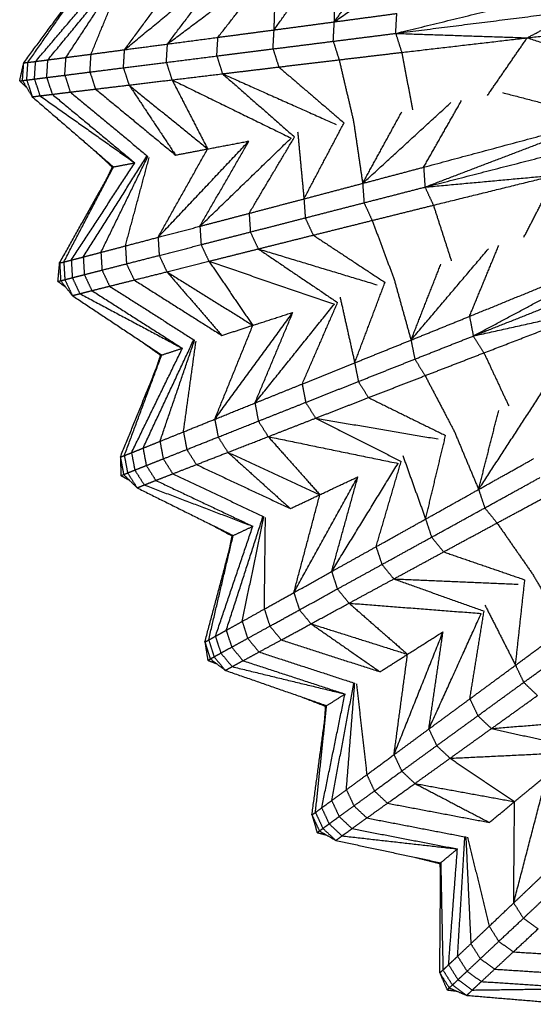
# Model space of a CAD drawing. Header units: millimetres. Extents: x 0 to 20, y 0 to 45.7.
# Tile 1 of 77: x 0.1 to 2.2, y 2 to 6. Entities that reach past the tile are written whole.
import ezdxf

# ---------------------------------------------------------------- set-up
doc = ezdxf.new("R2010")
doc.units = ezdxf.units.MM
doc.header["$MEASUREMENT"] = 0
doc.layers.add('Make2D$visible$lines', color=7, linetype='Continuous', true_color=0x000000)

msp = doc.modelspace()

# ---------------------------------------------------------------- linework, layer by layer
at = {"layer": 'Make2D$visible$lines'}
for points in [[(1.3393, 6.0399), (1.5391, 6.1813), (1.7389, 6.3226)], [(1.093, 6.007), (1.1939, 6.1509), (1.2948, 6.2947)], [(1.093, 6.007), (1.0975, 6.1448), (1.1019, 6.2826)], [(1.3341, 6.2972), (1.3367, 6.1685), (1.3393, 6.0399)], [(1.3393, 6.0399), (1.4369, 6.1748), (1.5345, 6.3098)], [(0.1175, 5.8781), (0.2714, 6.059), (0.4252, 6.24)], [(0.1677, 5.8846), (0.3227, 6.0725), (0.4776, 6.2604)], [(0.2417, 5.8943), (0.3616, 6.0768), (0.4815, 6.2594)], [(0.3445, 5.9079), (0.4154, 6.0811), (0.4863, 6.2542)], [(0.4814, 5.9261), (0.6904, 6.0979), (0.8994, 6.2698)], [(0.4814, 5.9261), (0.6045, 6.0925), (0.7276, 6.259)], [(0.6569, 5.9493), (0.7781, 6.1096), (0.8994, 6.2698)], [(0.6569, 5.9493), (0.8645, 6.1048), (1.0721, 6.2603)], [(0.8632, 5.9766), (0.9749, 6.1198), (1.0867, 6.2631)], [(0.0689, 5.8724), (0.2027, 6.0534), (0.3366, 6.2344)], [(0.0862, 5.8743), (0.2114, 6.0543), (0.3366, 6.2344)], [(1.5903, 5.9928), (1.97, 6.0853), (2.3498, 6.1778)], [(1.5903, 5.9928), (1.9664, 6.0403), (2.3425, 6.0878)], [(2.1283, 5.9747), (2.2354, 6.0312), (2.3425, 6.0878)], [(1.093, 6.007), (1.2162, 6.0234), (1.3393, 6.0399)], [(1.3349, 5.9605), (1.3371, 6.0002), (1.3393, 6.0399)], [(1.3393, 6.0399), (1.4671, 6.057), (1.5949, 6.0742)], [(1.5903, 5.9928), (1.5926, 6.0335), (1.5949, 6.0742)], [(0.8632, 5.9766), (0.9781, 5.9918), (1.093, 6.007)], [(1.0886, 5.9294), (1.0908, 5.9682), (1.093, 6.007)], [(2.1283, 5.9747), (2.3638, 6.0014), (2.5993, 6.0282)], [(0.6569, 5.9493), (0.76, 5.9629), (0.8632, 5.9766)], [(0.8587, 5.9004), (0.8609, 5.9385), (0.8632, 5.9766)], [(1.0886, 5.9294), (1.2118, 5.945), (1.3349, 5.9605)], [(1.3349, 5.9605), (1.4626, 5.9767), (1.5903, 5.9928)], [(1.3349, 5.9605), (1.3469, 5.9226), (1.3589, 5.8848)], [(1.5903, 5.9928), (1.6026, 5.9539), (1.615, 5.9151)], [(1.5903, 5.9928), (1.8593, 5.9837), (2.1283, 5.9747)], [(1.615, 5.9151), (1.8717, 5.9449), (2.1283, 5.9747)], [(1.9656, 5.7387), (2.047, 5.8567), (2.1283, 5.9747)], [(2.1283, 5.9747), (2.3268, 5.9101), (2.5253, 5.8455)], [(0.3445, 5.9079), (0.413, 5.917), (0.4814, 5.9261)], [(0.4767, 5.8521), (0.4791, 5.8891), (0.4814, 5.9261)], [(0.4814, 5.9261), (0.5691, 5.9377), (0.6569, 5.9493)], [(0.6523, 5.8743), (0.6546, 5.9118), (0.6569, 5.9493)], [(0.8587, 5.9004), (0.9737, 5.9149), (1.0886, 5.9294)], [(1.0886, 5.9294), (1.1004, 5.8924), (1.1122, 5.8553)], [(0.0862, 5.8743), (0.1019, 5.8762), (0.1175, 5.8781)], [(0.1128, 5.8061), (0.1152, 5.8421), (0.1175, 5.8781)], [(0.1175, 5.8781), (0.1426, 5.8813), (0.1677, 5.8846)], [(0.163, 5.8125), (0.1654, 5.8485), (0.1677, 5.8846)], [(0.1677, 5.8846), (0.2047, 5.8894), (0.2417, 5.8943)], [(0.237, 5.8218), (0.2394, 5.8581), (0.2417, 5.8943)], [(0.2417, 5.8943), (0.2931, 5.9011), (0.3445, 5.9079)], [(0.3398, 5.8348), (0.3421, 5.8714), (0.3445, 5.9079)], [(0.6523, 5.8743), (0.7555, 5.8873), (0.8587, 5.9004)], [(0.8587, 5.9004), (0.8703, 5.864), (0.882, 5.8277)], [(1.1122, 5.8553), (1.2355, 5.8701), (1.3589, 5.8848)], [(1.3589, 5.8848), (1.487, 5.8999), (1.615, 5.9151)], [(1.3589, 5.8848), (1.3884, 5.7595), (1.4178, 5.6342)], [(1.615, 5.9151), (1.6372, 5.7977), (1.6594, 5.6803)], [(0.0524, 5.7985), (0.0606, 5.8354), (0.0689, 5.8724)], [(0.064, 5.8), (0.0664, 5.8362), (0.0689, 5.8724)], [(0.0689, 5.8724), (0.0775, 5.8733), (0.0862, 5.8743)], [(0.0814, 5.8022), (0.0838, 5.8382), (0.0862, 5.8743)], [(0.3398, 5.8348), (0.4082, 5.8435), (0.4767, 5.8521)], [(0.4767, 5.8521), (0.5645, 5.8632), (0.6523, 5.8743)], [(0.4767, 5.8521), (0.4882, 5.8169), (0.4997, 5.7816)], [(0.6523, 5.8743), (0.6638, 5.8385), (0.6754, 5.8028)], [(0.882, 5.8277), (0.9971, 5.8415), (1.1122, 5.8553)], [(1.1122, 5.8553), (1.2457, 5.7411), (1.3791, 5.6269)], [(0.0524, 5.7985), (0.0582, 5.7992), (0.064, 5.8)], [(0.0524, 5.7985), (0.0666, 5.7853), (0.0807, 5.7722)], [(0.064, 5.8), (0.0727, 5.8011), (0.0814, 5.8022)], [(0.064, 5.8), (0.084, 5.7667), (0.1039, 5.7335)], [(0.0814, 5.8022), (0.0971, 5.8042), (0.1128, 5.8061)], [(0.0814, 5.8022), (0.0927, 5.7678), (0.1039, 5.7335)], [(0.1128, 5.8061), (0.1379, 5.8093), (0.163, 5.8125)], [(0.1128, 5.8061), (0.124, 5.7719), (0.1353, 5.7376)], [(0.163, 5.8125), (0.2, 5.8172), (0.237, 5.8218)], [(0.163, 5.8125), (0.1743, 5.7782), (0.1855, 5.7438)], [(0.237, 5.8218), (0.2884, 5.8283), (0.3398, 5.8348)], [(0.237, 5.8218), (0.2483, 5.7873), (0.2596, 5.7528)], [(0.3398, 5.8348), (0.3512, 5.8), (0.3625, 5.7652)], [(0.4997, 5.7816), (0.5875, 5.7922), (0.6754, 5.8028)], [(0.6754, 5.8028), (0.7787, 5.8152), (0.882, 5.8277)], [(0.6754, 5.8028), (0.919, 5.6838), (1.1626, 5.5648)], [(0.6754, 5.8028), (0.7482, 5.6616), (0.821, 5.5204)], [(0.882, 5.8277), (1.1142, 5.7242), (1.3465, 5.6206)], [(0.882, 5.8277), (1.0293, 5.6986), (1.1767, 5.5694)], [(0.2596, 5.7528), (0.3111, 5.759), (0.3625, 5.7652)], [(0.3625, 5.7652), (0.4311, 5.7734), (0.4997, 5.7816)], [(0.3625, 5.7652), (0.5262, 5.6303), (0.6899, 5.4954)], [(0.4997, 5.7816), (0.6603, 5.651), (0.821, 5.5204)], [(0.4997, 5.7816), (0.5948, 5.6385), (0.6899, 5.4954)], [(0.1039, 5.7335), (0.1196, 5.7356), (0.1353, 5.7376)], [(0.1039, 5.7335), (0.27, 5.5902), (0.436, 5.447)], [(0.1353, 5.7376), (0.1604, 5.7407), (0.1855, 5.7438)], [(0.1353, 5.7376), (0.3293, 5.6006), (0.5233, 5.4636)], [(0.1855, 5.7438), (0.2226, 5.7483), (0.2596, 5.7528)], [(0.1855, 5.7438), (0.3544, 5.6037), (0.5233, 5.4636)], [(0.2596, 5.7528), (0.4181, 5.6214), (0.5767, 5.4899)], [(1.7046, 5.4458), (1.7822, 5.5822), (1.8598, 5.7186)], [(2.0276, 5.7506), (2.2341, 5.6969), (2.4405, 5.6432)], [(1.4552, 5.3796), (1.6358, 5.5449), (1.8163, 5.7103)], [(1.4552, 5.3796), (1.5351, 5.5257), (1.615, 5.6719)], [(1.7046, 5.4458), (2.0725, 5.5445), (2.4405, 5.6432)], [(1.7101, 5.3644), (2.0753, 5.5038), (2.4405, 5.6432)], [(1.2151, 5.3162), (1.2971, 5.4715), (1.3791, 5.6269)], [(1.4178, 5.6342), (1.4365, 5.5069), (1.4552, 5.3796)], [(0.7896, 5.2043), (0.9761, 5.3845), (1.1626, 5.5648)], [(0.9908, 5.2571), (1.0838, 5.4133), (1.1767, 5.5694)], [(1.1893, 5.5907), (1.2022, 5.4534), (1.2151, 5.3162)], [(0.356, 5.516), (0.3936, 5.481), (0.4312, 5.446)], [(0.6184, 5.1592), (0.8042, 5.3559), (0.99, 5.5526)], [(0.6184, 5.1592), (0.7197, 5.3398), (0.821, 5.5204)], [(0.6899, 5.4954), (0.7554, 5.5079), (0.821, 5.5204)], [(0.7896, 5.2043), (0.8898, 5.3784), (0.99, 5.5526)], [(0.821, 5.5204), (0.9055, 5.5365), (0.99, 5.5526)], [(1.7101, 5.3644), (2.0773, 5.4586), (2.4445, 5.5529)], [(0.3124, 5.0787), (0.4425, 5.2846), (0.5727, 5.4904)], [(0.3846, 5.0976), (0.4806, 5.2938), (0.5767, 5.4899)], [(0.4849, 5.124), (0.5335, 5.3047), (0.5821, 5.4854)], [(0.2158, 5.0542), (0.3259, 5.2506), (0.436, 5.447)], [(0.2328, 5.0583), (0.3344, 5.2526), (0.436, 5.447)], [(0.2634, 5.066), (0.3933, 5.2648), (0.5233, 5.4636)], [(0.407, 5.3951), (0.4191, 5.4206), (0.4312, 5.446)], [(0.4312, 5.446), (0.4336, 5.4465), (0.436, 5.447)], [(0.436, 5.447), (0.4797, 5.4553), (0.5233, 5.4636)], [(1.4552, 5.3796), (1.5799, 5.4127), (1.7046, 5.4458)], [(1.7046, 5.4458), (1.7073, 5.4051), (1.7101, 5.3644)], [(1.7101, 5.3644), (1.9782, 5.3891), (2.2462, 5.4138)], [(1.7445, 5.2904), (1.9953, 5.3521), (2.2462, 5.4138)], [(2.1144, 5.1594), (2.1803, 5.2866), (2.2462, 5.4138)], [(1.2151, 5.3162), (1.3351, 5.3479), (1.4552, 5.3796)], [(1.4552, 5.3796), (1.458, 5.34), (1.4608, 5.3004)], [(1.4608, 5.3004), (1.5855, 5.3324), (1.7101, 5.3644)], [(1.7101, 5.3644), (1.7273, 5.3274), (1.7445, 5.2904)], [(0.9908, 5.2571), (1.1029, 5.2867), (1.2151, 5.3162)], [(1.2151, 5.3162), (1.2177, 5.2774), (1.2204, 5.2386)], [(1.2204, 5.2386), (1.3406, 5.2695), (1.4608, 5.3004)], [(1.4608, 5.3004), (1.4775, 5.2643), (1.4941, 5.2282)], [(1.4941, 5.2282), (1.6193, 5.2593), (1.7445, 5.2904)], [(1.7445, 5.2904), (1.7812, 5.1767), (1.8179, 5.063)], [(0.7896, 5.2043), (0.8902, 5.2307), (0.9908, 5.2571)], [(0.9908, 5.2571), (0.9934, 5.2191), (0.9959, 5.181)], [(0.9959, 5.181), (1.1082, 5.2098), (1.2204, 5.2386)], [(1.2204, 5.2386), (1.2367, 5.2034), (1.2531, 5.1681)], [(0.6184, 5.1592), (0.704, 5.1817), (0.7896, 5.2043)], [(0.7896, 5.2043), (0.792, 5.1667), (0.7944, 5.1292)], [(1.2531, 5.1681), (1.3736, 5.1981), (1.4941, 5.2282)], [(1.4941, 5.2282), (1.5391, 5.1076), (1.584, 4.9871)], [(0.4849, 5.124), (0.5516, 5.1416), (0.6184, 5.1592)], [(0.6184, 5.1592), (0.6207, 5.1222), (0.623, 5.0852)], [(0.7944, 5.1292), (0.8952, 5.1551), (0.9959, 5.181)], [(0.9959, 5.181), (1.012, 5.1464), (1.0281, 5.1118)], [(1.0281, 5.1118), (1.1406, 5.1399), (1.2531, 5.1681)], [(1.2531, 5.1681), (1.3998, 5.0715), (1.5466, 4.9749)], [(0.3846, 5.0976), (0.4347, 5.1108), (0.4849, 5.124)], [(0.4849, 5.124), (0.4871, 5.0875), (0.4893, 5.0509)], [(0.623, 5.0852), (0.7087, 5.1072), (0.7944, 5.1292)], [(0.7944, 5.1292), (0.8103, 5.0952), (0.8263, 5.0612)], [(0.8263, 5.0612), (0.9272, 5.0865), (1.0281, 5.1118)], [(1.0281, 5.1118), (1.2715, 5.0382), (1.515, 4.9646)], [(1.0281, 5.1118), (1.1905, 5.0022), (1.3529, 4.8925)], [(1.653, 4.7391), (1.8114, 4.9258), (1.9698, 5.1124)], [(1.8921, 4.836), (1.952, 4.981), (2.0119, 5.1261)], [(1.8921, 4.836), (2.2448, 4.98), (2.5975, 5.1241)], [(1.9078, 4.7559), (2.2527, 4.94), (2.5975, 5.1241)], [(0.2634, 5.066), (0.2879, 5.0724), (0.3124, 5.0787)], [(0.3124, 5.0787), (0.3485, 5.0882), (0.3846, 5.0976)], [(0.3124, 5.0787), (0.3146, 5.0427), (0.3168, 5.0066)], [(0.3846, 5.0976), (0.3868, 5.0614), (0.389, 5.0251)], [(0.4893, 5.0509), (0.5561, 5.0681), (0.623, 5.0852)], [(0.623, 5.0852), (0.6388, 5.0517), (0.6546, 5.0182)], [(0.2087, 4.9789), (0.2123, 5.0166), (0.2158, 5.0542)], [(0.2158, 5.0542), (0.2243, 5.0562), (0.2328, 5.0583)], [(0.2158, 5.0542), (0.2179, 5.018), (0.2201, 4.9818)], [(0.2328, 5.0583), (0.2481, 5.0621), (0.2634, 5.066)], [(0.2328, 5.0583), (0.2349, 5.0222), (0.2371, 4.9861)], [(0.2634, 5.066), (0.2656, 5.03), (0.2677, 4.994)], [(0.389, 5.0251), (0.4391, 5.038), (0.4893, 5.0509)], [(0.4893, 5.0509), (0.505, 5.0178), (0.5206, 4.9847)], [(0.6546, 5.0182), (0.7404, 5.0397), (0.8263, 5.0612)], [(0.8263, 5.0612), (1.0829, 4.9737), (1.3395, 4.8862)], [(0.8263, 5.0612), (0.9162, 4.9302), (1.0061, 4.7993)], [(1.653, 4.7391), (1.714, 4.8941), (1.7749, 5.0491)], [(1.9078, 4.7559), (2.2603, 4.8955), (2.6128, 5.035)], [(0.2371, 4.9861), (0.2524, 4.9901), (0.2677, 4.994)], [(0.2677, 4.994), (0.2923, 5.0003), (0.3168, 5.0066)], [(0.2677, 4.994), (0.2832, 4.9614), (0.2986, 4.9288)], [(0.3168, 5.0066), (0.3529, 5.0159), (0.389, 5.0251)], [(0.3168, 5.0066), (0.3322, 4.974), (0.3477, 4.9413)], [(0.389, 5.0251), (0.4045, 4.9923), (0.42, 4.9595)], [(0.5206, 4.9847), (0.5876, 5.0014), (0.6546, 5.0182)], [(0.6546, 5.0182), (0.8303, 4.9087), (1.0061, 4.7993)], [(0.6546, 5.0182), (0.7669, 4.8881), (0.8792, 4.7581)], [(0.2087, 4.9789), (0.2144, 4.9803), (0.2201, 4.9818)], [(0.2087, 4.9789), (0.2244, 4.9676), (0.2401, 4.9563)], [(0.2201, 4.9818), (0.2286, 4.984), (0.2371, 4.9861)], [(0.2201, 4.9818), (0.244, 4.9513), (0.268, 4.9209)], [(0.2371, 4.9861), (0.2525, 4.9535), (0.268, 4.9209)], [(0.3477, 4.9413), (0.3839, 4.9504), (0.42, 4.9595)], [(0.42, 4.9595), (0.4703, 4.9721), (0.5206, 4.9847)], [(0.42, 4.9595), (0.5938, 4.849), (0.7676, 4.7384)], [(0.5206, 4.9847), (0.6999, 4.8714), (0.8792, 4.7581)], [(1.4227, 4.6461), (1.4846, 4.8105), (1.5466, 4.9749)], [(1.584, 4.9871), (1.6185, 4.8631), (1.653, 4.7391)], [(0.268, 4.9209), (0.2833, 4.9249), (0.2986, 4.9288)], [(0.268, 4.9209), (0.4507, 4.7995), (0.6334, 4.6782)], [(0.2986, 4.9288), (0.3231, 4.9351), (0.3477, 4.9413)], [(0.2986, 4.9288), (0.5083, 4.8172), (0.7179, 4.7056)], [(0.3477, 4.9413), (0.5328, 4.8235), (0.7179, 4.7056)], [(1.3628, 4.9152), (1.3927, 4.7806), (1.4227, 4.6461)], [(1.0146, 4.4817), (1.177, 4.6839), (1.3395, 4.8862)], [(1.2076, 4.5594), (1.2803, 4.726), (1.3529, 4.8925)], [(1.9078, 4.7559), (2.1706, 4.8141), (2.4335, 4.8722)], [(1.9512, 4.6868), (2.1923, 4.7795), (2.4335, 4.8722)], [(0.8504, 4.4156), (1.0101, 4.634), (1.1697, 4.8524)], [(1.0061, 4.7993), (1.0879, 4.8259), (1.1697, 4.8524)], [(1.0146, 4.4817), (1.0922, 4.6671), (1.1697, 4.8524)], [(1.653, 4.7391), (1.7726, 4.7875), (1.8921, 4.836)], [(1.8921, 4.836), (1.9, 4.796), (1.9078, 4.7559)], [(0.8504, 4.4156), (0.9283, 4.6074), (1.0061, 4.7993)], [(0.8792, 4.7581), (0.9427, 4.7787), (1.0061, 4.7993)], [(1.6685, 4.6612), (1.7882, 4.7086), (1.9078, 4.7559)], [(1.9078, 4.7559), (1.9295, 4.7214), (1.9512, 4.6868)], [(0.5454, 4.7366), (0.5871, 4.7067), (0.6288, 4.6767)], [(0.5569, 4.2973), (0.6602, 4.5179), (0.7636, 4.7384)], [(0.6262, 4.3252), (0.6969, 4.5318), (0.7676, 4.7384)], [(0.7223, 4.3639), (0.7479, 4.5493), (0.7736, 4.7346)], [(1.4227, 4.6461), (1.5379, 4.6926), (1.653, 4.7391)], [(1.653, 4.7391), (1.6608, 4.7001), (1.6685, 4.6612)], [(0.4642, 4.261), (0.5488, 4.4696), (0.6334, 4.6782)], [(0.4805, 4.2671), (0.557, 4.4726), (0.6334, 4.6782)], [(0.5099, 4.2786), (0.6139, 4.4921), (0.7179, 4.7056)], [(0.6111, 4.6231), (0.6199, 4.6499), (0.6288, 4.6767)], [(0.6288, 4.6767), (0.6311, 4.6774), (0.6334, 4.6782)], [(0.6334, 4.6782), (0.6757, 4.6919), (0.7179, 4.7056)], [(1.7106, 4.5938), (1.8309, 4.6403), (1.9512, 4.6868)], [(1.9512, 4.6868), (2.0018, 4.5787), (2.0525, 4.4705)], [(1.2076, 4.5594), (1.3151, 4.6027), (1.4227, 4.6461)], [(1.4227, 4.6461), (1.4302, 4.6079), (1.4377, 4.5698)], [(1.4377, 4.5698), (1.5531, 4.6155), (1.6685, 4.6612)], [(1.6685, 4.6612), (1.6895, 4.6275), (1.7106, 4.5938)], [(1.479, 4.5039), (1.5948, 4.5488), (1.7106, 4.5938)], [(1.7106, 4.5938), (1.7703, 4.4798), (1.83, 4.3658)], [(1.0146, 4.4817), (1.1111, 4.5205), (1.2076, 4.5594)], [(1.2076, 4.5594), (1.2149, 4.5219), (1.2222, 4.4845)], [(1.2222, 4.4845), (1.33, 4.5271), (1.4377, 4.5698)], [(1.4377, 4.5698), (1.4584, 4.5369), (1.479, 4.5039)], [(1.9295, 4.1285), (2.0633, 4.3335), (2.197, 4.5385)], [(0.8504, 4.4156), (0.9325, 4.4486), (1.0146, 4.4817)], [(1.0146, 4.4817), (1.0217, 4.4448), (1.0288, 4.4079)], [(1.0288, 4.4079), (1.1255, 4.4462), (1.2222, 4.4845)], [(1.2222, 4.4845), (1.2425, 4.4522), (1.2628, 4.4199)], [(1.2628, 4.4199), (1.3709, 4.4619), (1.479, 4.5039)], [(1.479, 4.5039), (1.6367, 4.4265), (1.7944, 4.349)], [(1.9295, 4.1285), (1.9706, 4.2899), (2.0116, 4.4513)], [(0.7223, 4.3639), (0.7864, 4.3897), (0.8504, 4.4156)], [(0.8504, 4.4156), (0.8573, 4.3791), (0.8642, 4.3427)], [(0.8642, 4.3427), (0.9465, 4.3753), (1.0288, 4.4079)], [(1.0288, 4.4079), (1.0489, 4.3761), (1.0689, 4.3444)], [(1.0689, 4.3444), (1.1659, 4.3821), (1.2628, 4.4199)], [(1.2628, 4.4199), (1.5136, 4.3774), (1.7643, 4.3349)], [(1.2628, 4.4199), (1.4377, 4.3315), (1.6126, 4.2431)], [(0.6262, 4.3252), (0.6742, 4.3445), (0.7223, 4.3639)], [(0.7223, 4.3639), (0.7291, 4.3279), (0.7359, 4.2919)], [(1.7127, 4.0073), (1.7535, 4.1781), (1.7944, 4.349)], [(1.83, 4.3658), (1.8798, 4.2471), (1.9295, 4.1285)], [(0.5569, 4.2973), (0.5915, 4.3113), (0.6262, 4.3252)], [(0.6262, 4.3252), (0.6329, 4.2895), (0.6396, 4.2538)], [(0.7359, 4.2919), (0.8001, 4.3173), (0.8642, 4.3427)], [(0.8642, 4.3427), (0.8841, 4.3115), (0.904, 4.2802)], [(0.904, 4.2802), (0.9865, 4.3123), (1.0689, 4.3444)], [(1.0689, 4.3444), (1.3345, 4.2897), (1.6, 4.235)], [(1.0689, 4.3444), (1.1746, 4.2257), (1.2802, 4.1071)], [(0.4642, 4.261), (0.4723, 4.264), (0.4805, 4.2671)], [(0.4805, 4.2671), (0.4952, 4.2728), (0.5099, 4.2786)], [(0.4805, 4.2671), (0.4871, 4.2316), (0.4938, 4.1961)], [(0.5099, 4.2786), (0.5334, 4.288), (0.5569, 4.2973)], [(0.5099, 4.2786), (0.5166, 4.2432), (0.5232, 4.2077)], [(0.5569, 4.2973), (0.5636, 4.2619), (0.5703, 4.2264)], [(0.6396, 4.2538), (0.6878, 4.2729), (0.7359, 4.2919)], [(0.7359, 4.2919), (0.7556, 4.261), (0.7753, 4.2302)], [(0.7753, 4.2302), (0.8396, 4.2552), (0.904, 4.2802)], [(0.904, 4.2802), (1.0921, 4.1936), (1.2802, 4.1071)], [(0.904, 4.2802), (1.0317, 4.1652), (1.1595, 4.0503)], [(1.6195, 4.2667), (1.6661, 4.137), (1.7127, 4.0073)], [(0.4642, 4.261), (0.4708, 4.2253), (0.4775, 4.1896)], [(0.4642, 4.261), (0.4654, 4.2231), (0.4666, 4.1853)], [(0.5232, 4.2077), (0.5468, 4.217), (0.5703, 4.2264)], [(0.5703, 4.2264), (0.6049, 4.2401), (0.6396, 4.2538)], [(0.5703, 4.2264), (0.5897, 4.1959), (0.6091, 4.1655)], [(0.6396, 4.2538), (0.6591, 4.2232), (0.6786, 4.1926)], [(0.6786, 4.1926), (0.727, 4.2114), (0.7753, 4.2302)], [(0.7753, 4.2302), (0.9674, 4.1402), (1.1595, 4.0503)], [(1.3284, 3.793), (1.4642, 4.014), (1.6, 4.235)], [(1.5101, 3.8943), (1.5613, 4.0687), (1.6126, 4.2431)], [(1.9295, 4.1285), (2.0421, 4.1915), (2.1546, 4.2545)], [(0.4666, 4.1853), (0.472, 4.1875), (0.4775, 4.1896)], [(0.4775, 4.1896), (0.4856, 4.1928), (0.4938, 4.1961)], [(0.4775, 4.1896), (0.5051, 4.1624), (0.5327, 4.1352)], [(0.4938, 4.1961), (0.5085, 4.2019), (0.5232, 4.2077)], [(0.4938, 4.1961), (0.5132, 4.1656), (0.5327, 4.1352)], [(0.5232, 4.2077), (0.5426, 4.1773), (0.562, 4.1469)], [(0.6091, 4.1655), (0.6439, 4.179), (0.6786, 4.1926)], [(0.6786, 4.1926), (0.8649, 4.1047), (1.0512, 4.0168)], [(0.4666, 4.1853), (0.4836, 4.1761), (0.5006, 4.1668)], [(0.5327, 4.1352), (0.5474, 4.1411), (0.562, 4.1469)], [(0.562, 4.1469), (0.5856, 4.1562), (0.6091, 4.1655)], [(0.562, 4.1469), (0.784, 4.0625), (1.006, 3.978)], [(0.6091, 4.1655), (0.8076, 4.0717), (1.006, 3.978)], [(1.1738, 3.7068), (1.3048, 3.9436), (1.4358, 4.1803)], [(1.2802, 4.1071), (1.358, 4.1437), (1.4358, 4.1803)], [(1.3284, 3.793), (1.3821, 3.9867), (1.4358, 4.1803)], [(1.9547, 4.0531), (2.0674, 4.1151), (2.1802, 4.1771)], [(0.5327, 4.1352), (0.7292, 4.0377), (0.9256, 3.9402)], [(1.1595, 4.0503), (1.2198, 4.0787), (1.2802, 4.1071)], [(1.1738, 3.7068), (1.227, 3.907), (1.2802, 4.1071)], [(1.7127, 4.0073), (1.8211, 4.0679), (1.9295, 4.1285)], [(1.9295, 4.1285), (1.9421, 4.0908), (1.9547, 4.0531)], [(2.0048, 3.9915), (2.1184, 4.0527), (2.2319, 4.1139)], [(1.7372, 3.9335), (1.8459, 3.9933), (1.9547, 4.0531)], [(1.9547, 4.0531), (1.9798, 4.0223), (2.0048, 3.9915)], [(0.831, 3.9872), (0.8761, 3.9627), (0.9212, 3.9381)], [(0.8974, 3.5528), (0.9723, 3.7845), (1.0472, 4.0163)], [(0.9626, 3.5891), (1.0069, 3.8029), (1.0512, 4.0168)], [(1.0532, 3.6396), (1.0554, 3.8267), (1.0576, 4.0137)], [(1.5101, 3.8943), (1.6114, 3.9508), (1.7127, 4.0073)], [(1.7127, 4.0073), (1.7249, 3.9704), (1.7372, 3.9335)], [(1.7863, 3.8733), (1.8956, 3.9324), (2.0048, 3.9915)], [(2.0048, 3.9915), (2.0784, 3.8859), (2.1519, 3.7802)], [(0.8531, 3.5283), (0.9296, 3.7532), (1.006, 3.978)], [(0.9256, 3.9402), (0.9658, 3.9591), (1.006, 3.978)], [(0.81, 3.5051), (0.8678, 3.7226), (0.9256, 3.9402)], [(0.8254, 3.5132), (0.8755, 3.7267), (0.9256, 3.9402)], [(0.9104, 3.8828), (0.9158, 3.9105), (0.9212, 3.9381)], [(0.9212, 3.9381), (0.9234, 3.9392), (0.9256, 3.9402)], [(1.5341, 3.8218), (1.6356, 3.8777), (1.7372, 3.9335)], [(1.7372, 3.9335), (1.7617, 3.9034), (1.7863, 3.8733)], [(1.3284, 3.793), (1.4193, 3.8437), (1.5101, 3.8943)], [(1.5101, 3.8943), (1.5221, 3.8581), (1.5341, 3.8218)], [(1.5825, 3.7628), (1.6844, 3.818), (1.7863, 3.8733)], [(1.7863, 3.8733), (1.9525, 3.8162), (2.1186, 3.7591)], [(1.1738, 3.7068), (1.2511, 3.7499), (1.3284, 3.793)], [(1.3284, 3.793), (1.34, 3.7573), (1.3517, 3.7216)], [(1.3517, 3.7216), (1.4429, 3.7717), (1.5341, 3.8218)], [(1.5341, 3.8218), (1.5583, 3.7923), (1.5825, 3.7628)], [(1.3995, 3.6636), (1.491, 3.7132), (1.5825, 3.7628)], [(1.5825, 3.7628), (1.8365, 3.7521), (2.0906, 3.7413)], [(1.5825, 3.7628), (1.767, 3.697), (1.9516, 3.6312)], [(2.0804, 3.4099), (2.0995, 3.5845), (2.1186, 3.7591)], [(2.1519, 3.7802), (2.2161, 3.6688), (2.2804, 3.5573)], [(1.0532, 3.6396), (1.1135, 3.6732), (1.1738, 3.7068)], [(1.1738, 3.7068), (1.1852, 3.6716), (1.1967, 3.6363)], [(1.1967, 3.6363), (1.2742, 3.679), (1.3517, 3.7216)], [(1.3517, 3.7216), (1.3756, 3.6926), (1.3995, 3.6636)], [(1.2439, 3.5793), (1.3217, 3.6214), (1.3995, 3.6636)], [(1.3995, 3.6636), (1.6698, 3.6427), (1.9401, 3.6217)], [(1.3995, 3.6636), (1.5192, 3.5591), (1.6388, 3.4547)], [(0.9626, 3.5891), (1.0079, 3.6143), (1.0532, 3.6396)], [(1.0532, 3.6396), (1.0644, 3.6047), (1.0757, 3.5699)], [(1.0757, 3.5699), (1.1362, 3.6031), (1.1967, 3.6363)], [(1.1967, 3.6363), (1.2203, 3.6078), (1.2439, 3.5793)], [(1.8937, 3.2724), (1.9226, 3.4518), (1.9516, 3.6312)], [(1.9555, 3.6556), (2.018, 3.5327), (2.0804, 3.4099)], [(0.8974, 3.5528), (0.93, 3.5709), (0.9626, 3.5891)], [(0.9626, 3.5891), (0.9738, 3.5545), (0.9849, 3.52)], [(1.726, 3.1492), (1.8331, 3.3854), (1.9401, 3.6217)], [(0.8531, 3.5283), (0.8753, 3.5405), (0.8974, 3.5528)], [(0.8974, 3.5528), (0.9085, 3.5184), (0.9196, 3.484)], [(0.9849, 3.52), (1.0303, 3.5449), (1.0757, 3.5699)], [(1.0757, 3.5699), (1.0991, 3.5417), (1.1225, 3.5135)], [(1.1225, 3.5135), (1.1832, 3.5464), (1.2439, 3.5793)], [(1.2439, 3.5793), (1.4414, 3.517), (1.6388, 3.4547)], [(1.2439, 3.5793), (1.3851, 3.4812), (1.5262, 3.3832)], [(1.5835, 3.0443), (1.6838, 3.2956), (1.7841, 3.5468)], [(1.6388, 3.4547), (1.7115, 3.5007), (1.7841, 3.5468)], [(1.726, 3.1492), (1.7551, 3.348), (1.7841, 3.5468)], [(2.0804, 3.4099), (2.1804, 3.4836), (2.2804, 3.5573)], [(0.81, 3.5051), (0.8177, 3.5091), (0.8254, 3.5132)], [(0.81, 3.5051), (0.821, 3.4705), (0.8321, 3.4359)], [(0.81, 3.5051), (0.8159, 3.4677), (0.8219, 3.4303)], [(0.8254, 3.5132), (0.8393, 3.5207), (0.8531, 3.5283)], [(0.8254, 3.5132), (0.8364, 3.4788), (0.8475, 3.4444)], [(0.8531, 3.5283), (0.8642, 3.494), (0.8752, 3.4596)], [(0.9196, 3.484), (0.9523, 3.502), (0.9849, 3.52)], [(0.9849, 3.52), (1.0081, 3.492), (1.0313, 3.4641)], [(1.0313, 3.4641), (1.0769, 3.4888), (1.1225, 3.5135)], [(1.1225, 3.5135), (1.3244, 3.4483), (1.5262, 3.3832)], [(0.8752, 3.4596), (0.8974, 3.4718), (0.9196, 3.484)], [(0.9196, 3.484), (0.9427, 3.4563), (0.9658, 3.4285)], [(0.9658, 3.4285), (0.9986, 3.4463), (1.0313, 3.4641)], [(1.0313, 3.4641), (1.2271, 3.4002), (1.4229, 3.3364)], [(2.114, 3.3397), (2.2144, 3.4127), (2.3148, 3.4856)], [(0.8219, 3.4303), (0.827, 3.4331), (0.8321, 3.4359)], [(0.8219, 3.4303), (0.8399, 3.4233), (0.8579, 3.4162)], [(0.8321, 3.4359), (0.8398, 3.4402), (0.8475, 3.4444)], [(0.8321, 3.4359), (0.8629, 3.4124), (0.8937, 3.3889)], [(0.8475, 3.4444), (0.8614, 3.452), (0.8752, 3.4596)], [(0.8475, 3.4444), (0.8706, 3.4166), (0.8937, 3.3889)], [(0.8752, 3.4596), (0.8983, 3.4319), (0.9214, 3.4042)], [(0.9214, 3.4042), (0.9436, 3.4163), (0.9658, 3.4285)], [(0.9658, 3.4285), (1.1744, 3.3604), (1.383, 3.2923)], [(1.5262, 3.3832), (1.5825, 3.4189), (1.6388, 3.4547)], [(1.5835, 3.0443), (1.6111, 3.2495), (1.6388, 3.4547)], [(0.8937, 3.3889), (0.9075, 3.3965), (0.9214, 3.4042)], [(0.8937, 3.3889), (1.1009, 3.3168), (1.308, 3.2447)], [(0.9214, 3.4042), (1.1522, 3.3482), (1.383, 3.2923)], [(1.8937, 3.2724), (1.987, 3.3411), (2.0804, 3.4099)], [(2.0804, 3.4099), (2.0972, 3.3748), (2.114, 3.3397)], [(1.3286, 2.8568), (1.3738, 3.0961), (1.419, 3.3354)], [(1.3887, 2.9009), (1.4058, 3.1187), (1.4229, 3.3364)], [(1.4297, 3.3342), (1.451, 3.1483), (1.4722, 2.9624)], [(1.9265, 3.2035), (2.0202, 3.2716), (2.114, 3.3397)], [(2.114, 3.3397), (2.1421, 3.3129), (2.1703, 3.2862)], [(1.2082, 3.2794), (1.256, 3.2607), (1.3039, 3.2421)], [(1.2877, 2.8269), (1.3353, 3.0596), (1.383, 3.2923)], [(1.308, 3.2447), (1.3455, 3.2685), (1.383, 3.2923)], [(1.726, 3.1492), (1.8098, 3.2108), (1.8937, 3.2724)], [(1.8937, 3.2724), (1.9101, 3.238), (1.9265, 3.2035)], [(1.9819, 3.151), (2.0761, 3.2186), (2.1703, 3.2862)], [(1.2478, 2.7985), (1.2779, 3.0216), (1.308, 3.2447)], [(1.2621, 2.8085), (1.285, 3.0266), (1.308, 3.2447)], [(1.3, 3.1858), (1.302, 3.2139), (1.3039, 3.2421)], [(1.3039, 3.2421), (1.3059, 3.2434), (1.308, 3.2447)], [(1.7581, 3.0812), (1.8423, 3.1423), (1.9265, 3.2035)], [(1.9265, 3.2035), (1.9542, 3.1772), (1.9819, 3.151)], [(1.9819, 3.151), (2.2353, 3.1722), (2.4887, 3.1934)], [(1.5835, 3.0443), (1.6547, 3.0967), (1.726, 3.1492)], [(1.726, 3.1492), (1.7421, 3.1152), (1.7581, 3.0812)], [(1.8128, 3.0297), (1.8974, 3.0903), (1.9819, 3.151)], [(1.9819, 3.151), (2.1732, 3.1089), (2.3646, 3.0667)], [(1.615, 2.9772), (1.6865, 3.0292), (1.7581, 3.0812)], [(1.7581, 3.0812), (1.7855, 3.0554), (1.8128, 3.0297)], [(1.4722, 2.9624), (1.5278, 3.0033), (1.5835, 3.0443)], [(1.5835, 3.0443), (1.5992, 3.0107), (1.615, 2.9772)], [(1.669, 2.9265), (1.7409, 2.9781), (1.8128, 3.0297)], [(1.8128, 3.0297), (2.0836, 3.0428), (2.3544, 3.0558)], [(1.8128, 3.0297), (1.9446, 2.941), (2.0764, 2.8523)], [(1.3887, 2.9009), (1.4305, 2.9317), (1.4722, 2.9624)], [(1.4722, 2.9624), (1.4878, 2.9292), (1.5033, 2.896)], [(1.5033, 2.896), (1.5591, 2.9366), (1.615, 2.9772)], [(1.615, 2.9772), (1.642, 2.9518), (1.669, 2.9265)], [(2.0729, 2.4382), (2.141, 2.7001), (2.209, 2.962)], [(2.0764, 2.8523), (2.1427, 2.9072), (2.209, 2.962)], [(1.3286, 2.8568), (1.3587, 2.8789), (1.3887, 2.9009)], [(1.3887, 2.9009), (1.4041, 2.8681), (1.4195, 2.8352)], [(1.5568, 2.846), (1.6129, 2.8862), (1.669, 2.9265)], [(1.669, 2.9265), (1.8727, 2.8894), (2.0764, 2.8523)], [(1.669, 2.9265), (1.8213, 2.8469), (1.9737, 2.7673)], [(1.4195, 2.8352), (1.4614, 2.8656), (1.5033, 2.896)], [(1.5033, 2.896), (1.5301, 2.871), (1.5568, 2.846)], [(1.2621, 2.8085), (1.2749, 2.8177), (1.2877, 2.8269)], [(1.2877, 2.8269), (1.3081, 2.8419), (1.3286, 2.8568)], [(1.2877, 2.8269), (1.303, 2.7943), (1.3182, 2.7616)], [(1.3286, 2.8568), (1.3439, 2.8241), (1.3592, 2.7914)], [(1.3592, 2.7914), (1.3894, 2.8133), (1.4195, 2.8352)], [(1.4195, 2.8352), (1.446, 2.8104), (1.4725, 2.7856)], [(1.4725, 2.7856), (1.5147, 2.8158), (1.5568, 2.846)], [(1.5568, 2.846), (1.7652, 2.8067), (1.9737, 2.7673)], [(1.9737, 2.7673), (2.0251, 2.8098), (2.0764, 2.8523)], [(2.0729, 2.4382), (2.0747, 2.6453), (2.0764, 2.8523)], [(1.2478, 2.7985), (1.2549, 2.8035), (1.2621, 2.8085)], [(1.2478, 2.7985), (1.2631, 2.7656), (1.2784, 2.7327)], [(1.2478, 2.7985), (1.2584, 2.7621), (1.269, 2.7258)], [(1.2621, 2.8085), (1.2773, 2.7757), (1.2926, 2.743)], [(1.3182, 2.7616), (1.3387, 2.7765), (1.3592, 2.7914)], [(1.3592, 2.7914), (1.3856, 2.7667), (1.412, 2.742)], [(1.412, 2.742), (1.4423, 2.7638), (1.4725, 2.7856)], [(1.4725, 2.7856), (1.6748, 2.7468), (1.8771, 2.7079)], [(1.2784, 2.7327), (1.2855, 2.7378), (1.2926, 2.743)], [(1.2926, 2.743), (1.3054, 2.7523), (1.3182, 2.7616)], [(1.2926, 2.743), (1.319, 2.7183), (1.3454, 2.6937)], [(1.3182, 2.7616), (1.3446, 2.737), (1.3709, 2.7124)], [(1.3709, 2.7124), (1.3915, 2.7272), (1.412, 2.742)], [(1.412, 2.742), (1.6275, 2.7006), (1.8429, 2.6592)], [(1.269, 2.7258), (1.2737, 2.7292), (1.2784, 2.7327)], [(1.269, 2.7258), (1.2877, 2.7211), (1.3065, 2.7164)], [(1.2784, 2.7327), (1.3119, 2.7132), (1.3454, 2.6937)], [(1.3454, 2.6937), (1.3582, 2.703), (1.3709, 2.7124)], [(1.3709, 2.7124), (1.6069, 2.6858), (1.8429, 2.6592)], [(1.8436, 2.2203), (1.8585, 2.4634), (1.8733, 2.7065)], [(1.8771, 2.7079), (1.8874, 2.4898), (1.8977, 2.2716)], [(1.8841, 2.7066), (1.9285, 2.5248), (1.9729, 2.3431)], [(1.3454, 2.6937), (1.56, 2.6481), (1.7745, 2.6026)], [(1.7745, 2.6026), (1.8087, 2.6309), (1.8429, 2.6592)], [(1.8068, 2.1856), (1.8248, 2.4224), (1.8429, 2.6592)], [(1.6711, 2.6245), (1.7209, 2.612), (1.7707, 2.5994)], [(1.7707, 2.1523), (1.7726, 2.3774), (1.7745, 2.6026)], [(1.7707, 2.5994), (1.7726, 2.601), (1.7745, 2.6026)], [(1.7707, 2.5994), (1.7724, 2.5713), (1.774, 2.5431)], [(1.7745, 2.6026), (1.7791, 2.3833), (1.7836, 2.164)], [(2.0729, 2.4382), (2.1371, 2.4992), (2.2012, 2.5602)], [(2.1126, 2.3756), (2.1771, 2.4362), (2.2416, 2.4968)], [(1.9729, 2.3431), (2.0229, 2.3907), (2.0729, 2.4382)], [(2.0729, 2.4382), (2.0928, 2.4069), (2.1126, 2.3756)], [(2.012, 2.2812), (2.0623, 2.3284), (2.1126, 2.3756)], [(2.1126, 2.3756), (2.1426, 2.3539), (2.1726, 2.3321)], [(1.8977, 2.2716), (1.9353, 2.3074), (1.9729, 2.3431)], [(1.9729, 2.3431), (1.9924, 2.3121), (2.012, 2.2812)], [(2.0714, 2.2382), (2.122, 2.2852), (2.1726, 2.3321)], [(1.8436, 2.2203), (1.8706, 2.246), (1.8977, 2.2716)], [(1.8977, 2.2716), (1.9171, 2.2409), (1.9365, 2.2102)], [(1.9365, 2.2102), (1.9742, 2.2457), (2.012, 2.2812)], [(2.012, 2.2812), (2.0417, 2.2597), (2.0714, 2.2382)], [(1.8068, 2.1856), (1.8252, 2.2029), (1.8436, 2.2203)], [(1.8436, 2.2203), (1.8629, 2.1898), (1.8821, 2.1592)], [(1.9953, 2.1677), (2.0333, 2.203), (2.0714, 2.2382)], [(2.0714, 2.2382), (2.2831, 2.2253), (2.4948, 2.2124)], [(1.7836, 2.164), (1.7952, 2.1748), (1.8068, 2.1856)], [(1.8068, 2.1856), (1.826, 2.1551), (1.8452, 2.1246)], [(1.8821, 2.1592), (1.9093, 2.1847), (1.9365, 2.2102)], [(1.9365, 2.2102), (1.9659, 2.189), (1.9953, 2.1677)], [(1.7707, 2.1523), (1.7772, 2.1582), (1.7836, 2.164)], [(1.7707, 2.1523), (1.7901, 2.1216), (1.8094, 2.0909)], [(1.7707, 2.1523), (1.7858, 2.1176), (1.8008, 2.0829)], [(1.7836, 2.164), (1.8029, 2.1334), (1.8221, 2.1029)], [(1.8452, 2.1246), (1.8637, 2.1419), (1.8821, 2.1592)], [(1.8821, 2.1592), (1.9114, 2.1381), (1.9407, 2.1169)], [(1.9407, 2.1169), (1.968, 2.1423), (1.9953, 2.1677)], [(1.9953, 2.1677), (2.2009, 2.1545), (2.4064, 2.1414)], [(1.8094, 2.0909), (1.8158, 2.0969), (1.8221, 2.1029)], [(1.8221, 2.1029), (1.8337, 2.1137), (1.8452, 2.1246)], [(1.8221, 2.1029), (1.8514, 2.0817), (1.8807, 2.0606)], [(1.8452, 2.1246), (1.8745, 2.1034), (1.9037, 2.0823)], [(1.9037, 2.0823), (1.9222, 2.0996), (1.9407, 2.1169)], [(1.9407, 2.1169), (2.1597, 2.1028), (2.3786, 2.0887)], [(1.8008, 2.0829), (1.8051, 2.0869), (1.8094, 2.0909)], [(1.8008, 2.0829), (1.82, 2.0805), (1.8392, 2.0782)], [(1.8094, 2.0909), (1.845, 2.0757), (1.8807, 2.0606)], [(1.8807, 2.0606), (1.8922, 2.0715), (1.9037, 2.0823)], [(1.8807, 2.0606), (2.0993, 2.0423), (2.3179, 2.024)], [(1.9037, 2.0823), (2.1412, 2.0855), (2.3786, 2.0887)]]:
    msp.add_open_spline(points, degree=2, dxfattribs=at)

doc.saveas('drawing.dxf')
